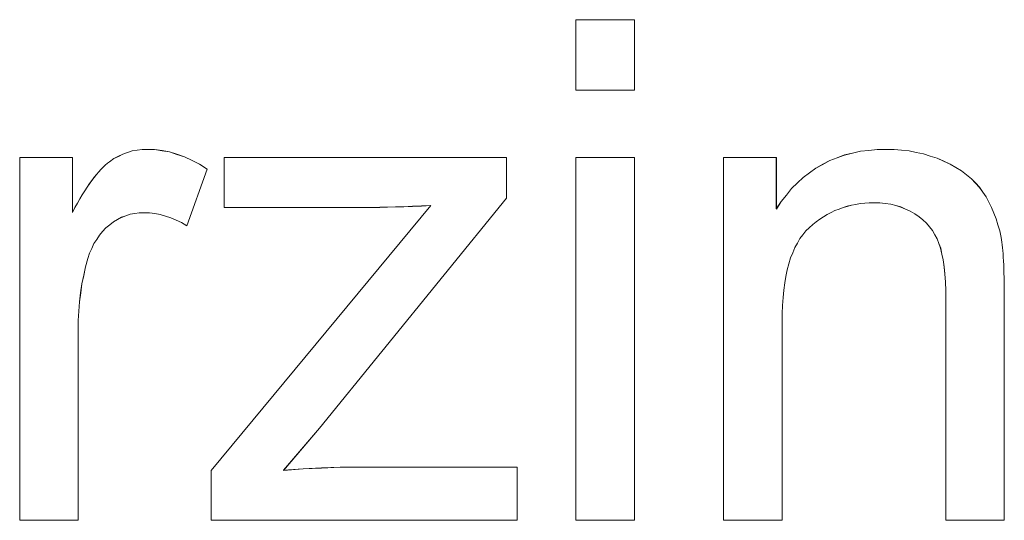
# Model space of a CAD drawing. Extents: x 229 to 926, y 37 to 878.
# Tile 161 of 194: x 363.87 to 368.78, y 824.56 to 827.06. Entities that reach past the tile are written whole.
import ezdxf

# ---------------------------------------------------------------- set-up
doc = ezdxf.new("R2010")
doc.units = 0
doc.layers.get('0').update_dxf_attribs({"lineweight": 13})
doc.layers.add('Beschriftung', color=7, linetype='Continuous', lineweight=25)
doc.layers.add('Beschriftung-A03ENJ5NI0', color=7, linetype='Continuous', lineweight=25)

# ---------------------------------------------------------------- blocks, each defined once
blk = doc.blocks.new('Referenz-A03ENJ5LI0', base_point=(255.7277, 65.704))
at = {"layer": 'Beschriftung', "color": 0, "lineweight": -2}
for p, q in [((366.6457, 826.709), (366.6457, 827.0615)), ((366.6457, 827.0615), (366.9378, 827.0615)), ((366.9378, 827.0615), (366.9378, 826.709)), ((366.9378, 826.709), (366.6457, 826.709)), ((364.384, 826.3906), (364.4074, 826.3983)), ((364.4074, 826.3983), (364.4308, 826.4059)), ((364.4308, 826.4059), (364.4553, 826.4098)), ((364.4553, 826.4098), (364.4798, 826.4137)), ((364.4798, 826.4137), (364.5053, 826.4137)), ((364.5053, 826.4137), (364.5423, 826.4137)), ((364.5423, 826.4137), (364.5795, 826.4076)), ((364.5795, 826.4076), (364.6167, 826.4014)), ((364.6167, 826.4014), (364.6542, 826.3891)), ((367.9858, 826.3857), (368.0254, 826.395)), ((368.0254, 826.395), (368.065, 826.4043)), ((368.065, 826.4043), (368.1071, 826.409)), ((368.1071, 826.409), (368.1493, 826.4137)), ((368.1493, 826.4137), (368.1942, 826.4137)), ((368.1942, 826.4137), (368.2332, 826.4137)), ((368.2332, 826.4137), (368.2706, 826.4099)), ((368.2706, 826.4099), (368.3079, 826.4063)), ((368.3079, 826.4063), (368.3438, 826.399)), ((368.3438, 826.399), (368.3795, 826.3916)), ((363.8691, 824.5615), (363.8691, 826.3736)), ((363.8691, 826.3736), (364.1322, 826.3736)), ((364.1322, 826.3736), (364.1322, 826.099)), ((364.3073, 826.3448), (364.318, 826.3524)), ((364.318, 826.3524), (364.3392, 826.3676)), ((364.3392, 826.3676), (364.3616, 826.3792)), ((364.3616, 826.3792), (364.384, 826.3906)), ((364.6542, 826.3891), (364.6917, 826.3769)), ((364.6917, 826.3769), (364.7296, 826.3585)), ((364.7296, 826.3585), (364.7673, 826.3401)), ((364.8904, 826.124), (364.8904, 826.3736)), ((364.8904, 826.3736), (366.2986, 826.3736)), ((366.2986, 826.3736), (366.2986, 826.1695)), ((366.6457, 824.5615), (366.6457, 826.3736)), ((366.6457, 826.3736), (366.9378, 826.3736)), ((366.9378, 826.3736), (366.9378, 824.5615)), ((367.3825, 824.5615), (367.3824, 826.3736)), ((367.3824, 826.3736), (367.6455, 826.3736)), ((367.6455, 826.3736), (367.6455, 826.1161)), ((367.8777, 826.3393), (367.912, 826.3578)), ((367.912, 826.3578), (367.9489, 826.3717)), ((367.9489, 826.3717), (367.9858, 826.3857)), ((368.3795, 826.3916), (368.4138, 826.3805)), ((368.4138, 826.3805), (368.448, 826.3695)), ((368.448, 826.3695), (368.4807, 826.3548)), ((368.4807, 826.3548), (368.5134, 826.3401)), ((364.2519, 826.288), (364.2633, 826.3018)), ((364.2633, 826.3018), (364.2744, 826.3136)), ((364.2744, 826.3136), (364.2855, 826.3254)), ((364.2855, 826.3254), (364.2964, 826.335)), ((364.2964, 826.335), (364.3073, 826.3448)), ((364.8055, 826.3156), (364.7031, 826.0316)), ((364.7673, 826.3401), (364.8055, 826.3156)), ((367.7801, 826.2741), (367.8117, 826.2974)), ((367.8117, 826.2974), (367.8435, 826.3207)), ((367.8435, 826.3207), (367.8777, 826.3393)), ((368.5134, 826.3401), (368.5419, 826.3231)), ((368.5419, 826.3231), (368.5705, 826.3061)), ((368.5705, 826.3061), (368.5949, 826.2868)), ((364.2174, 826.2426), (364.2289, 826.2584)), ((364.2289, 826.2584), (364.2406, 826.2743)), ((364.2406, 826.2743), (364.2519, 826.288)), ((367.7511, 826.2462), (367.7801, 826.2741)), ((368.5949, 826.2868), (368.6193, 826.2675)), ((368.6193, 826.2675), (368.6397, 826.2459)), ((364.1815, 826.1869), (364.1936, 826.2068)), ((364.1936, 826.2068), (364.2055, 826.2248)), ((364.2055, 826.2248), (364.2174, 826.2426)), ((367.6956, 826.1859), (367.722, 826.2183)), ((367.722, 826.2183), (367.7511, 826.2462)), ((368.6397, 826.2459), (368.6601, 826.2243)), ((368.6601, 826.2243), (368.6763, 826.2004)), ((368.6763, 826.2004), (368.6925, 826.1766)), ((364.1571, 826.145), (364.1695, 826.167)), ((364.1695, 826.167), (364.1815, 826.1869)), ((366.2986, 826.1695), (365.365, 825.0212)), ((367.6455, 826.1161), (367.6693, 826.1532)), ((367.6693, 826.1532), (367.6956, 826.1859)), ((368.6925, 826.1766), (368.7063, 826.1504)), ((368.7063, 826.1504), (368.7202, 826.1243)), ((364.1322, 826.099), (364.1448, 826.1231)), ((364.1448, 826.1231), (364.1571, 826.145)), ((364.825, 824.8109), (365.9207, 826.1335)), ((365.5919, 826.124), (364.8904, 826.124)), ((365.6275, 826.124), (365.5919, 826.124)), ((365.6659, 826.1245), (365.6275, 826.124)), ((365.7042, 826.1252), (365.6659, 826.1245)), ((365.7454, 826.1264), (365.7042, 826.1252)), ((365.7864, 826.1276), (365.7454, 826.1264)), ((365.8303, 826.1294), (365.7864, 826.1276)), ((365.8742, 826.1311), (365.8303, 826.1294)), ((365.9207, 826.1335), (365.8742, 826.1311)), ((367.9384, 826.1079), (367.919, 826.0983)), ((367.9585, 826.1157), (367.9384, 826.1079)), ((367.9786, 826.1235), (367.9585, 826.1157)), ((367.9996, 826.1294), (367.9786, 826.1235)), ((368.0205, 826.1352), (367.9996, 826.1294)), ((368.0423, 826.1391), (368.0205, 826.1352)), ((368.064, 826.143), (368.0423, 826.1391)), ((368.0865, 826.1449), (368.064, 826.143)), ((368.1091, 826.1469), (368.0865, 826.1449)), ((368.1325, 826.1469), (368.1091, 826.1469)), ((368.1616, 826.1469), (368.1325, 826.1469)), ((368.189, 826.1434), (368.1616, 826.1469)), ((368.2164, 826.1399), (368.189, 826.1434)), ((368.2418, 826.133), (368.2164, 826.1399)), ((368.2673, 826.1261), (368.2418, 826.133)), ((368.2909, 826.1157), (368.2673, 826.1261)), ((368.3144, 826.1053), (368.2909, 826.1157)), ((368.3362, 826.0915), (368.3144, 826.1053)), ((368.7202, 826.1243), (368.7315, 826.096)), ((364.3374, 826.0519), (364.3183, 826.0367)), ((364.3576, 826.0633), (364.3374, 826.0519)), ((364.3778, 826.0745), (364.3576, 826.0633)), ((364.3992, 826.0822), (364.3778, 826.0745)), ((364.4207, 826.0897), (364.3992, 826.0822)), ((364.4432, 826.0936), (364.4207, 826.0897)), ((364.4658, 826.0973), (364.4432, 826.0936)), ((364.4898, 826.0973), (364.4658, 826.0973)), ((364.5164, 826.0973), (364.4898, 826.0973)), ((364.5431, 826.0932), (364.5164, 826.0973)), ((364.5698, 826.0891), (364.5431, 826.0932)), ((364.5965, 826.0808), (364.5698, 826.0891)), ((364.6231, 826.0726), (364.5965, 826.0808)), ((364.6498, 826.0603), (364.6231, 826.0726)), ((364.6765, 826.048), (364.6498, 826.0603)), ((367.8449, 826.0515), (367.8271, 826.038)), ((367.8626, 826.0652), (367.8449, 826.0515)), ((367.8812, 826.0769), (367.8626, 826.0652)), ((367.8997, 826.0885), (367.8812, 826.0769)), ((367.919, 826.0983), (367.8997, 826.0885)), ((368.3579, 826.0776), (368.3362, 826.0915)), ((368.3764, 826.0614), (368.3579, 826.0776)), ((368.3947, 826.0452), (368.3764, 826.0614)), ((368.7315, 826.096), (368.7428, 826.0677)), ((368.7428, 826.0677), (368.7518, 826.037)), ((364.2831, 826.0035), (364.2668, 825.9855)), ((364.2994, 826.0216), (364.2831, 826.0035)), ((364.3183, 826.0367), (364.2994, 826.0216)), ((364.7031, 826.0316), (364.6765, 826.048)), ((367.7932, 826.0069), (367.7784, 825.9878)), ((367.8101, 826.0224), (367.7932, 826.0069)), ((367.8271, 826.038), (367.8101, 826.0224)), ((368.4098, 826.0267), (368.3947, 826.0452)), ((368.425, 826.0081), (368.4098, 826.0267)), ((368.4369, 825.9873), (368.425, 826.0081)), ((368.7518, 826.037), (368.7606, 826.0064)), ((368.7606, 826.0064), (368.7672, 825.9736)), ((364.2533, 825.9644), (364.2398, 825.9434)), ((364.2668, 825.9855), (364.2533, 825.9644)), ((367.7636, 825.9688), (367.7509, 825.9462)), ((367.7784, 825.9878), (367.7636, 825.9688)), ((368.4486, 825.9664), (368.4369, 825.9873)), ((368.4572, 825.9431), (368.4486, 825.9664)), ((368.7672, 825.9736), (368.7692, 825.9629)), ((368.7692, 825.9629), (368.771, 825.9503)), ((364.2289, 825.9195), (364.2181, 825.8955)), ((364.2398, 825.9434), (364.2289, 825.9195)), ((367.7382, 825.9237), (367.7275, 825.8977)), ((367.7509, 825.9462), (367.7382, 825.9237)), ((368.4657, 825.9199), (368.4572, 825.9431)), ((368.4721, 825.8908), (368.4657, 825.9199)), ((368.771, 825.9503), (368.7727, 825.9376)), ((368.7727, 825.9376), (368.7743, 825.9229)), ((368.7743, 825.9229), (368.7758, 825.9083)), ((368.7758, 825.9083), (368.7771, 825.8917)), ((364.2099, 825.8687), (364.1977, 825.8277)), ((364.2181, 825.8955), (364.2099, 825.8687)), ((367.7169, 825.8717), (367.7085, 825.8421)), ((367.7275, 825.8977), (367.7169, 825.8717)), ((368.4785, 825.8617), (368.4721, 825.8908)), ((368.4827, 825.8266), (368.4785, 825.8617)), ((368.7771, 825.8917), (368.7783, 825.875)), ((368.7783, 825.875), (368.7794, 825.8563)), ((368.7794, 825.8563), (368.7804, 825.8377)), ((364.1977, 825.8277), (364.1887, 825.7848)), ((367.7, 825.8126), (367.6937, 825.7796)), ((367.7085, 825.8421), (367.7, 825.8126)), ((368.487, 825.7915), (368.4827, 825.8266)), ((368.7804, 825.8377), (368.7811, 825.8171)), ((368.7811, 825.8171), (368.7819, 825.7964)), ((364.1887, 825.7848), (364.1795, 825.7419)), ((367.6937, 825.7796), (367.6873, 825.7467)), ((368.4892, 825.7506), (368.487, 825.7915)), ((368.7819, 825.7964), (368.7824, 825.7737)), ((368.7824, 825.7737), (368.783, 825.7511)), ((364.1795, 825.7419), (364.1734, 825.6972)), ((367.683, 825.7102), (367.6789, 825.6736)), ((367.6873, 825.7467), (367.683, 825.7102)), ((368.4913, 825.7096), (368.4892, 825.7506)), ((368.4913, 825.6627), (368.4913, 825.7096)), ((368.783, 825.7511), (368.7831, 825.7265)), ((368.7831, 825.7265), (368.7834, 825.7018)), ((364.1734, 825.6972), (364.1674, 825.6524)), ((367.6789, 825.6736), (367.6767, 825.6337)), ((368.4913, 824.5615), (368.4913, 825.6627)), ((368.7834, 825.7018), (368.7834, 825.6751)), ((368.7834, 825.6751), (368.7834, 824.5615)), ((364.1674, 825.6524), (364.1643, 825.6057)), ((367.6767, 825.6337), (367.6746, 825.5937)), ((364.1643, 825.6057), (364.1612, 825.559)), ((367.6746, 825.5937), (367.6746, 825.5503)), ((364.1612, 825.559), (364.1612, 825.5103)), ((367.6746, 825.5503), (367.6746, 824.5615)), ((364.1612, 825.5103), (364.1612, 824.5615)), ((365.365, 825.0212), (365.1856, 824.8111)), ((365.2839, 824.8188), (365.376, 824.8226)), ((365.376, 824.8226), (365.4681, 824.8263)), ((365.4681, 824.8263), (365.5542, 824.8263)), ((365.5542, 824.8263), (366.3513, 824.8263)), ((366.3513, 824.8263), (366.3513, 824.5615)), ((364.825, 824.5615), (364.825, 824.8109)), ((365.1856, 824.8111), (365.2839, 824.8188)), ((364.1612, 824.5615), (363.8691, 824.5615)), ((366.3513, 824.5615), (364.825, 824.5615)), ((366.9378, 824.5615), (366.6457, 824.5615)), ((367.6746, 824.5615), (367.3825, 824.5615)), ((368.7834, 824.5615), (368.4913, 824.5615))]:
    blk.add_line(p, q, dxfattribs=at)
blk = doc.blocks.new('Referenz-A03ENJ62I0', base_point=(255.7277, 65.7055))
at = {"layer": 'Beschriftung-A03ENJ5NI0', "color": 0, "lineweight": -2}
for p, q in [((366.6457, 826.7088), (366.6457, 827.0613)), ((366.6457, 827.0613), (366.9379, 827.0613)), ((366.9379, 827.0613), (366.9379, 826.7088)), ((366.9379, 826.7088), (366.6457, 826.7088)), ((364.384, 826.3904), (364.4075, 826.3981)), ((364.4075, 826.3981), (364.4308, 826.4057)), ((364.4308, 826.4057), (364.4553, 826.4095)), ((364.4553, 826.4095), (364.4799, 826.4134)), ((364.4799, 826.4134), (364.5054, 826.4134)), ((364.5054, 826.4134), (364.5423, 826.4134)), ((364.5423, 826.4134), (364.5795, 826.4073)), ((364.5795, 826.4073), (364.6167, 826.4012)), ((364.6167, 826.4012), (364.6542, 826.3889)), ((368.0254, 826.3948), (368.065, 826.4041)), ((368.065, 826.4041), (368.1072, 826.4087)), ((368.1072, 826.4087), (368.1493, 826.4134)), ((368.1493, 826.4134), (368.1942, 826.4134)), ((368.1942, 826.4134), (368.2332, 826.4134)), ((368.2332, 826.4134), (368.2706, 826.4097)), ((368.2706, 826.4097), (368.308, 826.4061)), ((368.308, 826.4061), (368.3438, 826.3987)), ((368.3438, 826.3987), (368.3796, 826.3913)), ((363.8691, 824.5613), (363.8691, 826.3734)), ((363.8691, 826.3734), (364.1322, 826.3734)), ((364.1322, 826.3734), (364.1322, 826.0987)), ((364.3074, 826.3445), (364.3181, 826.3522)), ((364.3181, 826.3522), (364.3392, 826.3674)), ((364.3392, 826.3674), (364.3616, 826.379)), ((364.3616, 826.379), (364.384, 826.3904)), ((364.6542, 826.3889), (364.6918, 826.3767)), ((364.6918, 826.3767), (364.7296, 826.3583)), ((364.7296, 826.3583), (364.7673, 826.3399)), ((364.8904, 826.1238), (364.8904, 826.3734)), ((364.8904, 826.3734), (366.2986, 826.3734)), ((366.2986, 826.3734), (366.2986, 826.1693)), ((366.6457, 824.5613), (366.6457, 826.3734)), ((366.6457, 826.3734), (366.9379, 826.3734)), ((366.9379, 826.3734), (366.9379, 824.5613)), ((367.3825, 824.5613), (367.3824, 826.3734)), ((367.3824, 826.3734), (367.6456, 826.3734)), ((367.6456, 826.3734), (367.6456, 826.1158)), ((367.8777, 826.339), (367.912, 826.3576)), ((367.912, 826.3576), (367.9489, 826.3715)), ((367.9489, 826.3715), (367.9858, 826.3855)), ((367.9858, 826.3855), (368.0254, 826.3948)), ((368.3796, 826.3913), (368.4139, 826.3803)), ((368.4139, 826.3803), (368.4481, 826.3693)), ((368.4481, 826.3693), (368.4808, 826.3545)), ((368.4808, 826.3545), (368.5134, 826.3399)), ((364.252, 826.2878), (364.2633, 826.3016)), ((364.2633, 826.3016), (364.2744, 826.3133)), ((364.2744, 826.3133), (364.2856, 826.3252)), ((364.2856, 826.3252), (364.2964, 826.3348)), ((364.2964, 826.3348), (364.3074, 826.3445)), ((364.8055, 826.3154), (364.7031, 826.0314)), ((364.7673, 826.3399), (364.8055, 826.3154)), ((367.7801, 826.2739), (367.8118, 826.2972)), ((367.8118, 826.2972), (367.8435, 826.3205)), ((367.8435, 826.3205), (367.8777, 826.339)), ((368.5134, 826.3399), (368.5419, 826.3229)), ((368.5419, 826.3229), (368.5705, 826.3059)), ((368.5705, 826.3059), (368.595, 826.2866)), ((364.2174, 826.2424), (364.2289, 826.2582)), ((364.2289, 826.2582), (364.2406, 826.2741)), ((364.2406, 826.2741), (364.252, 826.2878)), ((367.7511, 826.246), (367.7801, 826.2739)), ((368.595, 826.2866), (368.6194, 826.2673)), ((368.6194, 826.2673), (368.6397, 826.2457)), ((364.1816, 826.1867), (364.1937, 826.2066)), ((364.1937, 826.2066), (364.2055, 826.2245)), ((364.2055, 826.2245), (364.2174, 826.2424)), ((367.6957, 826.1857), (367.722, 826.2181)), ((367.722, 826.2181), (367.7511, 826.246)), ((368.6397, 826.2457), (368.6601, 826.2241)), ((368.6601, 826.2241), (368.6763, 826.2002)), ((368.6763, 826.2002), (368.6926, 826.1764)), ((364.1572, 826.1448), (364.1696, 826.1668)), ((364.1696, 826.1668), (364.1816, 826.1867)), ((366.2986, 826.1693), (365.365, 825.021)), ((367.6456, 826.1158), (367.6693, 826.153)), ((367.6693, 826.153), (367.6957, 826.1857)), ((368.6926, 826.1764), (368.7064, 826.1502)), ((368.7064, 826.1502), (368.7202, 826.1241)), ((364.1322, 826.0987), (364.1448, 826.1229)), ((364.1448, 826.1229), (364.1572, 826.1448)), ((364.8251, 824.8107), (365.9208, 826.1333)), ((365.5919, 826.1238), (364.8904, 826.1238)), ((365.6276, 826.1238), (365.5919, 826.1238)), ((365.666, 826.1243), (365.6276, 826.1238)), ((365.7043, 826.125), (365.666, 826.1243)), ((365.7454, 826.1261), (365.7043, 826.125)), ((365.7864, 826.1274), (365.7454, 826.1261)), ((365.8303, 826.1291), (365.7864, 826.1274)), ((365.8742, 826.1309), (365.8303, 826.1291)), ((365.9208, 826.1333), (365.8742, 826.1309)), ((367.9384, 826.1077), (367.9191, 826.0981)), ((367.9585, 826.1155), (367.9384, 826.1077)), ((367.9786, 826.1233), (367.9585, 826.1155)), ((367.9996, 826.1291), (367.9786, 826.1233)), ((368.0206, 826.135), (367.9996, 826.1291)), ((368.0424, 826.1388), (368.0206, 826.135)), ((368.0641, 826.1428), (368.0424, 826.1388)), ((368.0865, 826.1447), (368.0641, 826.1428)), ((368.1091, 826.1467), (368.0865, 826.1447)), ((368.1325, 826.1467), (368.1091, 826.1467)), ((368.1617, 826.1467), (368.1325, 826.1467)), ((368.1891, 826.1432), (368.1617, 826.1467)), ((368.2164, 826.1397), (368.1891, 826.1432)), ((368.2418, 826.1328), (368.2164, 826.1397)), ((368.2673, 826.1258), (368.2418, 826.1328)), ((368.2909, 826.1155), (368.2673, 826.1258)), ((368.3144, 826.1051), (368.2909, 826.1155)), ((368.3362, 826.0912), (368.3144, 826.1051)), ((368.7202, 826.1241), (368.7315, 826.0958)), ((364.3374, 826.0517), (364.3184, 826.0365)), ((364.3577, 826.063), (364.3374, 826.0517)), ((364.3778, 826.0743), (364.3577, 826.063)), ((364.3992, 826.082), (364.3778, 826.0743)), ((364.4207, 826.0895), (364.3992, 826.082)), ((364.4432, 826.0934), (364.4207, 826.0895)), ((364.4659, 826.0971), (364.4432, 826.0934)), ((364.4898, 826.0971), (364.4659, 826.0971)), ((364.5165, 826.0971), (364.4898, 826.0971)), ((364.5431, 826.093), (364.5165, 826.0971)), ((364.5698, 826.0889), (364.5431, 826.093)), ((364.5965, 826.0806), (364.5698, 826.0889)), ((364.6231, 826.0724), (364.5965, 826.0806)), ((364.6498, 826.0601), (364.6231, 826.0724)), ((364.6765, 826.0478), (364.6498, 826.0601)), ((367.8449, 826.0513), (367.8271, 826.0378)), ((367.8627, 826.065), (367.8449, 826.0513)), ((367.8812, 826.0767), (367.8627, 826.065)), ((367.8997, 826.0883), (367.8812, 826.0767)), ((367.9191, 826.0981), (367.8997, 826.0883)), ((368.3579, 826.0774), (368.3362, 826.0912)), ((368.3764, 826.0612), (368.3579, 826.0774)), ((368.3948, 826.045), (368.3764, 826.0612)), ((368.7315, 826.0958), (368.7428, 826.0674)), ((368.7428, 826.0674), (368.7518, 826.0368)), ((364.2831, 826.0033), (364.2668, 825.9853)), ((364.2994, 826.0214), (364.2831, 826.0033)), ((364.3184, 826.0365), (364.2994, 826.0214)), ((364.7031, 826.0314), (364.6765, 826.0478)), ((367.7933, 826.0066), (367.7784, 825.9875)), ((367.8102, 826.0222), (367.7933, 826.0066)), ((367.8271, 826.0378), (367.8102, 826.0222)), ((368.4098, 826.0265), (368.3948, 826.045)), ((368.425, 826.0079), (368.4098, 826.0265)), ((368.4369, 825.9871), (368.425, 826.0079)), ((368.7518, 826.0368), (368.7607, 826.0062)), ((368.7607, 826.0062), (368.7673, 825.9734)), ((364.2533, 825.9642), (364.2398, 825.9432)), ((364.2668, 825.9853), (364.2533, 825.9642)), ((367.7636, 825.9686), (367.7509, 825.946)), ((367.7784, 825.9875), (367.7636, 825.9686)), ((368.4487, 825.9662), (368.4369, 825.9871)), ((368.4572, 825.9429), (368.4487, 825.9662)), ((368.7673, 825.9734), (368.7692, 825.9627)), ((368.7692, 825.9627), (368.771, 825.9501)), ((364.2289, 825.9192), (364.2181, 825.8953)), ((364.2398, 825.9432), (364.2289, 825.9192)), ((367.7382, 825.9235), (367.7275, 825.8975)), ((367.7509, 825.946), (367.7382, 825.9235)), ((368.4658, 825.9197), (368.4572, 825.9429)), ((368.4721, 825.8906), (368.4658, 825.9197)), ((368.771, 825.9501), (368.7728, 825.9374)), ((368.7728, 825.9374), (368.7743, 825.9227)), ((368.7743, 825.9227), (368.7759, 825.9081)), ((368.7759, 825.9081), (368.7771, 825.8915)), ((364.21, 825.8685), (364.1978, 825.8275)), ((364.2181, 825.8953), (364.21, 825.8685)), ((367.717, 825.8715), (367.7086, 825.8419)), ((367.7275, 825.8975), (367.717, 825.8715)), ((368.4785, 825.8614), (368.4721, 825.8906)), ((368.4828, 825.8263), (368.4785, 825.8614)), ((368.7771, 825.8915), (368.7784, 825.8747)), ((368.7784, 825.8747), (368.7794, 825.8561)), ((368.7794, 825.8561), (368.7804, 825.8375)), ((364.1978, 825.8275), (364.1887, 825.7846)), ((367.7, 825.8124), (367.6937, 825.7793)), ((367.7086, 825.8419), (367.7, 825.8124)), ((368.4871, 825.7913), (368.4828, 825.8263)), ((368.7804, 825.8375), (368.7812, 825.8169)), ((368.7812, 825.8169), (368.7819, 825.7962)), ((364.1887, 825.7846), (364.1796, 825.7417)), ((367.6937, 825.7793), (367.6873, 825.7465)), ((368.4892, 825.7504), (368.4871, 825.7913)), ((368.7819, 825.7962), (368.7825, 825.7735)), ((368.7825, 825.7735), (368.783, 825.7508)), ((364.1796, 825.7417), (364.1735, 825.697)), ((367.683, 825.71), (367.6789, 825.6734)), ((367.6873, 825.7465), (367.683, 825.71)), ((368.4913, 825.7094), (368.4892, 825.7504)), ((368.4913, 825.6625), (368.4913, 825.7094)), ((368.783, 825.7508), (368.7831, 825.7262)), ((368.7831, 825.7262), (368.7834, 825.7016)), ((364.1735, 825.697), (364.1674, 825.6522)), ((367.6789, 825.6734), (367.6768, 825.6335)), ((368.4913, 824.5613), (368.4913, 825.6625)), ((368.7834, 825.7016), (368.7834, 825.6749)), ((368.7834, 825.6749), (368.7834, 824.5613)), ((364.1674, 825.6522), (364.1643, 825.6055)), ((367.6768, 825.6335), (367.6746, 825.5935)), ((364.1643, 825.6055), (364.1613, 825.5588)), ((367.6746, 825.5935), (367.6746, 825.55)), ((364.1613, 825.5588), (364.1613, 825.5101)), ((367.6746, 825.55), (367.6746, 824.5613)), ((364.1613, 825.5101), (364.1613, 824.5613)), ((365.365, 825.021), (365.1857, 824.8109)), ((365.2839, 824.8185), (365.376, 824.8224)), ((365.376, 824.8224), (365.4681, 824.8261)), ((365.4681, 824.8261), (365.5542, 824.8261)), ((365.5542, 824.8261), (366.3513, 824.8261)), ((366.3513, 824.8261), (366.3513, 824.5613)), ((364.8251, 824.5613), (364.8251, 824.8107)), ((365.1857, 824.8109), (365.2839, 824.8185)), ((364.1613, 824.5613), (363.8691, 824.5613)), ((366.3513, 824.5613), (364.8251, 824.5613)), ((366.9379, 824.5613), (366.6457, 824.5613)), ((367.6746, 824.5613), (367.3825, 824.5613)), ((368.7834, 824.5613), (368.4913, 824.5613))]:
    blk.add_line(p, q, dxfattribs=at)

msp = doc.modelspace()

# ---------------------------------------------------------------- block references
at = {"color": 251, "lineweight": 13, "ltscale": 0.13, "true_color": 0x606060}
for name, p in [('Referenz-A03ENJ5LI0', (255.7277, 65.704)), ('Referenz-A03ENJ62I0', (255.7277, 65.7055))]:
    msp.add_blockref(name, p, dxfattribs=at)

doc.saveas('drawing.dxf')
